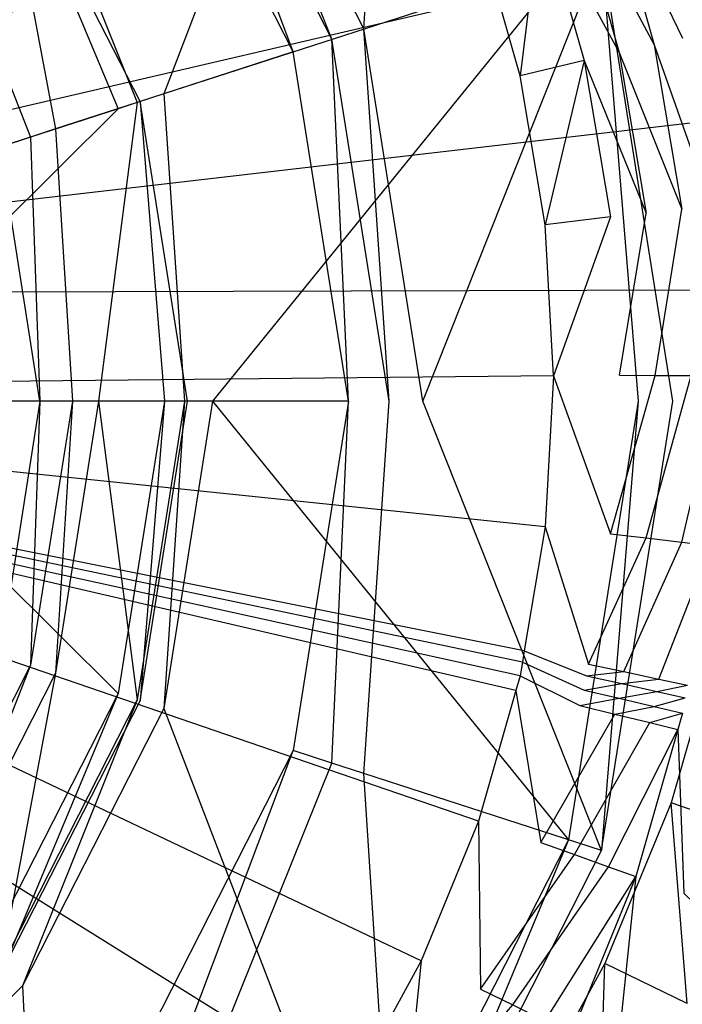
# Model space of a CAD drawing. Extents: x 0 to 0.54, y -0.45 to 0.
# Tile 19 of 38: x 0.287 to 0.3, y -0.212 to -0.191. Entities that reach past the tile are written whole.
import ezdxf

# ---------------------------------------------------------------- set-up
doc = ezdxf.new("R2010")
doc.units = 0
for name, color, linetype in [('L1_ABLAUF60_ONOVO_1___REPLACEMT', 7, 'CONTINUOUS'), ('L2_ABLAUF60_ONOVO_2___REPLACEMT', 7, 'CONTINUOUS'), ('L3_WT_416055_0___REPLACEMTFOREM', 7, 'CONTINUOUS')]:
    doc.layers.add(name, color=color, linetype=linetype)

msp = doc.modelspace()

# ---------------------------------------------------------------- linework, layer by layer
at = {"layer": 'L1_ABLAUF60_ONOVO_1___REPLACEMT', "color": 8}
for points, invisible_edges in [([(0.288866, -0.185656, 0.051747), (0.27, -0.199363, 0.051747), (0.283707, -0.180496, 0.051747), (0.288866, -0.185656, 0.051747)], 14), ([(0.29427, -0.181729, 0.056066), (0.293634, -0.191684, 0.052259), (0.290104, -0.184756, 0.052259), (0.29427, -0.181729, 0.056066)], 13), ([(0.293634, -0.191684, 0.052259), (0.29427, -0.181729, 0.056066), (0.298532, -0.190092, 0.056066), (0.293634, -0.191684, 0.052259)], 14), ([(0.28951, -0.193024, 0.054972), (0.293694, -0.182148, 0.056747), (0.286596, -0.187305, 0.054972), (0.28951, -0.193024, 0.054972)], 13), ([(0.293694, -0.182148, 0.056747), (0.28951, -0.193024, 0.054972), (0.297854, -0.190313, 0.056747), (0.293694, -0.182148, 0.056747)], 14), ([(0.290104, -0.184756, 0.052259), (0.292976, -0.191898, 0.051747), (0.289544, -0.185163, 0.051747), (0.290104, -0.184756, 0.052259)], 13), ([(0.292976, -0.191898, 0.051747), (0.290104, -0.184756, 0.052259), (0.293634, -0.191684, 0.052259), (0.292976, -0.191898, 0.051747)], 14), ([(0.289544, -0.185163, 0.051747), (0.292179, -0.192157, 0.051747), (0.288866, -0.185656, 0.051747), (0.289544, -0.185163, 0.051747)], 13), ([(0.292179, -0.192157, 0.051747), (0.289544, -0.185163, 0.051747), (0.292976, -0.191898, 0.051747), (0.292179, -0.192157, 0.051747)], 14), ([(0.292179, -0.192157, 0.051747), (0.27, -0.199363, 0.051747), (0.288866, -0.185656, 0.051747), (0.292179, -0.192157, 0.051747)], 14), ([(0.288962, -0.193202, 0.054972), (0.286596, -0.187305, 0.054972), (0.28613, -0.187644, 0.054972), (0.288962, -0.193202, 0.054972)], 13), ([(0.286596, -0.187305, 0.054972), (0.288962, -0.193202, 0.054972), (0.28951, -0.193024, 0.054972), (0.286596, -0.187305, 0.054972)], 14), ([(0.287277, -0.193749, 0.053629), (0.28613, -0.187644, 0.054972), (0.284697, -0.188685, 0.053629), (0.287277, -0.193749, 0.053629)], 13), ([(0.28613, -0.187644, 0.054972), (0.287277, -0.193749, 0.053629), (0.288962, -0.193202, 0.054972), (0.28613, -0.187644, 0.054972)], 14), ([(0.286764, -0.193916, 0.053219), (0.284697, -0.188685, 0.053629), (0.28426, -0.189002, 0.053219), (0.286764, -0.193916, 0.053219)], 13), ([(0.284697, -0.188685, 0.053629), (0.286764, -0.193916, 0.053219), (0.287277, -0.193749, 0.053629), (0.284697, -0.188685, 0.053629)], 14), ([(0.28426, -0.189002, 0.053219), (0.286127, -0.194123, 0.053219), (0.286764, -0.193916, 0.053219), (0.28426, -0.189002, 0.053219)], 14), ([(0.298532, -0.190092, 0.056066), (0.29485, -0.199363, 0.052259), (0.293634, -0.191684, 0.052259), (0.298532, -0.190092, 0.056066)], 13), ([(0.29485, -0.199363, 0.052259), (0.298532, -0.190092, 0.056066), (0.3, -0.199363, 0.056066), (0.29485, -0.199363, 0.052259)], 14), ([(0.299287, -0.199363, 0.056747), (0.298532, -0.190092, 0.056747), (0.297854, -0.190313, 0.056747), (0.299287, -0.199363, 0.056747)], 13), ([(0.298532, -0.190092, 0.056747), (0.299287, -0.199363, 0.056747), (0.3, -0.199363, 0.056747), (0.298532, -0.190092, 0.056747)], 14), ([(0.298532, -0.190092, 0.056066), (0.3, -0.199363, 0.056747), (0.3, -0.199363, 0.056066), (0.298532, -0.190092, 0.056066)], 13), ([(0.3, -0.199363, 0.056747), (0.298532, -0.190092, 0.056066), (0.298532, -0.190092, 0.056747), (0.3, -0.199363, 0.056747)], 14), ([(0.290514, -0.199363, 0.054972), (0.297854, -0.190313, 0.056747), (0.28951, -0.193024, 0.054972), (0.290514, -0.199363, 0.054972)], 13), ([(0.297854, -0.190313, 0.056747), (0.290514, -0.199363, 0.054972), (0.299287, -0.199363, 0.056747), (0.297854, -0.190313, 0.056747)], 14), ([(0.293634, -0.191684, 0.052259), (0.294158, -0.199363, 0.051747), (0.292976, -0.191898, 0.051747), (0.293634, -0.191684, 0.052259)], 13), ([(0.294158, -0.199363, 0.051747), (0.293634, -0.191684, 0.052259), (0.29485, -0.199363, 0.052259), (0.294158, -0.199363, 0.051747)], 14), ([(0.292976, -0.191898, 0.051747), (0.29332, -0.199363, 0.051747), (0.292179, -0.192157, 0.051747), (0.292976, -0.191898, 0.051747)], 13), ([(0.29332, -0.199363, 0.051747), (0.292976, -0.191898, 0.051747), (0.294158, -0.199363, 0.051747), (0.29332, -0.199363, 0.051747)], 14), ([(0.29332, -0.199363, 0.051747), (0.27, -0.199363, 0.051747), (0.292179, -0.192157, 0.051747), (0.29332, -0.199363, 0.051747)], 14), ([(0.289938, -0.199363, 0.054972), (0.28951, -0.193024, 0.054972), (0.288962, -0.193202, 0.054972), (0.289938, -0.199363, 0.054972)], 13), ([(0.28951, -0.193024, 0.054972), (0.289938, -0.199363, 0.054972), (0.290514, -0.199363, 0.054972), (0.28951, -0.193024, 0.054972)], 14), ([(0.288167, -0.199363, 0.053629), (0.288962, -0.193202, 0.054972), (0.287277, -0.193749, 0.053629), (0.288167, -0.199363, 0.053629)], 13), ([(0.288962, -0.193202, 0.054972), (0.288167, -0.199363, 0.053629), (0.289938, -0.199363, 0.054972), (0.288962, -0.193202, 0.054972)], 14), ([(0.287627, -0.199363, 0.053219), (0.287277, -0.193749, 0.053629), (0.286764, -0.193916, 0.053219), (0.287627, -0.199363, 0.053219)], 13), ([(0.287277, -0.193749, 0.053629), (0.287627, -0.199363, 0.053219), (0.288167, -0.199363, 0.053629), (0.287277, -0.193749, 0.053629)], 14), ([(0.286957, -0.199363, 0.053219), (0.286764, -0.193916, 0.053219), (0.286127, -0.194123, 0.053219), (0.286957, -0.199363, 0.053219)], 13), ([(0.286764, -0.193916, 0.053219), (0.286957, -0.199363, 0.053219), (0.287627, -0.199363, 0.053219), (0.286764, -0.193916, 0.053219)], 14), ([(0.286957, -0.199363, 0.053219), (0.286127, -0.194123, 0.053219), (0.27, -0.199363, 0.053219), (0.286957, -0.199363, 0.053219)], 14), ([(0.288866, -0.21307, 0.051747), (0.283707, -0.218229, 0.051747), (0.27, -0.199363, 0.051747), (0.288866, -0.21307, 0.051747)], 14), ([(0.29332, -0.199363, 0.051747), (0.292179, -0.206569, 0.051747), (0.27, -0.199363, 0.051747), (0.29332, -0.199363, 0.051747)], 14), ([(0.292179, -0.206569, 0.051747), (0.288866, -0.21307, 0.051747), (0.27, -0.199363, 0.051747), (0.292179, -0.206569, 0.051747)], 14), ([(0.286957, -0.199363, 0.053219), (0.27, -0.199363, 0.053219), (0.286127, -0.204603, 0.053219), (0.286957, -0.199363, 0.053219)], 14), ([(0.286764, -0.20481, 0.053219), (0.286957, -0.199363, 0.053219), (0.286127, -0.204603, 0.053219), (0.286764, -0.20481, 0.053219)], 13), ([(0.286957, -0.199363, 0.053219), (0.286764, -0.20481, 0.053219), (0.287627, -0.199363, 0.053219), (0.286957, -0.199363, 0.053219)], 14), ([(0.287277, -0.204977, 0.053629), (0.287627, -0.199363, 0.053219), (0.286764, -0.20481, 0.053219), (0.287277, -0.204977, 0.053629)], 13), ([(0.288962, -0.205524, 0.054972), (0.288167, -0.199363, 0.053629), (0.287277, -0.204977, 0.053629), (0.288962, -0.205524, 0.054972)], 13), ([(0.287627, -0.199363, 0.053219), (0.287277, -0.204977, 0.053629), (0.288167, -0.199363, 0.053629), (0.287627, -0.199363, 0.053219)], 14), ([(0.288167, -0.199363, 0.053629), (0.288962, -0.205524, 0.054972), (0.289938, -0.199363, 0.054972), (0.288167, -0.199363, 0.053629)], 14), ([(0.28951, -0.205702, 0.054972), (0.289938, -0.199363, 0.054972), (0.288962, -0.205524, 0.054972), (0.28951, -0.205702, 0.054972)], 13), ([(0.289938, -0.199363, 0.054972), (0.28951, -0.205702, 0.054972), (0.290514, -0.199363, 0.054972), (0.289938, -0.199363, 0.054972)], 14), ([(0.297854, -0.208413, 0.056747), (0.290514, -0.199363, 0.054972), (0.28951, -0.205702, 0.054972), (0.297854, -0.208413, 0.056747)], 13), ([(0.290514, -0.199363, 0.054972), (0.297854, -0.208413, 0.056747), (0.299287, -0.199363, 0.056747), (0.290514, -0.199363, 0.054972)], 14), ([(0.29332, -0.199363, 0.051747), (0.292976, -0.206828, 0.051747), (0.292179, -0.206569, 0.051747), (0.29332, -0.199363, 0.051747)], 13), ([(0.294158, -0.199363, 0.051747), (0.293634, -0.207042, 0.052259), (0.292976, -0.206828, 0.051747), (0.294158, -0.199363, 0.051747)], 13), ([(0.292976, -0.206828, 0.051747), (0.29332, -0.199363, 0.051747), (0.294158, -0.199363, 0.051747), (0.292976, -0.206828, 0.051747)], 14), ([(0.293634, -0.207042, 0.052259), (0.294158, -0.199363, 0.051747), (0.29485, -0.199363, 0.052259), (0.293634, -0.207042, 0.052259)], 14), ([(0.29485, -0.199363, 0.052259), (0.298532, -0.208633, 0.056066), (0.293634, -0.207042, 0.052259), (0.29485, -0.199363, 0.052259)], 13), ([(0.298532, -0.208633, 0.056066), (0.29485, -0.199363, 0.052259), (0.3, -0.199363, 0.056066), (0.298532, -0.208633, 0.056066)], 14), ([(0.298532, -0.208633, 0.056747), (0.299287, -0.199363, 0.056747), (0.297854, -0.208413, 0.056747), (0.298532, -0.208633, 0.056747)], 13), ([(0.299287, -0.199363, 0.056747), (0.298532, -0.208633, 0.056747), (0.3, -0.199363, 0.056747), (0.299287, -0.199363, 0.056747)], 14), ([(0.3, -0.199363, 0.056066), (0.298532, -0.208633, 0.056747), (0.298532, -0.208633, 0.056066), (0.3, -0.199363, 0.056066)], 13), ([(0.298532, -0.208633, 0.056747), (0.3, -0.199363, 0.056066), (0.3, -0.199363, 0.056747), (0.298532, -0.208633, 0.056747)], 14), ([(0.286127, -0.204603, 0.053219), (0.28426, -0.209724, 0.053219), (0.286764, -0.20481, 0.053219), (0.286127, -0.204603, 0.053219)], 14), ([(0.284697, -0.210041, 0.053629), (0.286764, -0.20481, 0.053219), (0.28426, -0.209724, 0.053219), (0.284697, -0.210041, 0.053629)], 13), ([(0.286764, -0.20481, 0.053219), (0.284697, -0.210041, 0.053629), (0.287277, -0.204977, 0.053629), (0.286764, -0.20481, 0.053219)], 14), ([(0.28613, -0.211082, 0.054972), (0.287277, -0.204977, 0.053629), (0.284697, -0.210041, 0.053629), (0.28613, -0.211082, 0.054972)], 13), ([(0.287277, -0.204977, 0.053629), (0.28613, -0.211082, 0.054972), (0.288962, -0.205524, 0.054972), (0.287277, -0.204977, 0.053629)], 14), ([(0.286596, -0.211421, 0.054972), (0.288962, -0.205524, 0.054972), (0.28613, -0.211082, 0.054972), (0.286596, -0.211421, 0.054972)], 13), ([(0.288962, -0.205524, 0.054972), (0.286596, -0.211421, 0.054972), (0.28951, -0.205702, 0.054972), (0.288962, -0.205524, 0.054972)], 14), ([(0.293694, -0.216578, 0.056747), (0.28951, -0.205702, 0.054972), (0.286596, -0.211421, 0.054972), (0.293694, -0.216578, 0.056747)], 13), ([(0.28951, -0.205702, 0.054972), (0.293694, -0.216578, 0.056747), (0.297854, -0.208413, 0.056747), (0.28951, -0.205702, 0.054972)], 14), ([(0.292179, -0.206569, 0.051747), (0.289544, -0.213563, 0.051747), (0.288866, -0.21307, 0.051747), (0.292179, -0.206569, 0.051747)], 13), ([(0.289544, -0.213563, 0.051747), (0.292179, -0.206569, 0.051747), (0.292976, -0.206828, 0.051747), (0.289544, -0.213563, 0.051747)], 14), ([(0.292976, -0.206828, 0.051747), (0.290104, -0.21397, 0.052259), (0.289544, -0.213563, 0.051747), (0.292976, -0.206828, 0.051747)], 13), ([(0.290104, -0.21397, 0.052259), (0.292976, -0.206828, 0.051747), (0.293634, -0.207042, 0.052259), (0.290104, -0.21397, 0.052259)], 14), ([(0.293634, -0.207042, 0.052259), (0.29427, -0.216997, 0.056066), (0.290104, -0.21397, 0.052259), (0.293634, -0.207042, 0.052259)], 13), ([(0.29427, -0.216997, 0.056066), (0.293634, -0.207042, 0.052259), (0.298532, -0.208633, 0.056066), (0.29427, -0.216997, 0.056066)], 14), ([(0.29427, -0.216997, 0.056747), (0.297854, -0.208413, 0.056747), (0.293694, -0.216578, 0.056747), (0.29427, -0.216997, 0.056747)], 13), ([(0.297854, -0.208413, 0.056747), (0.29427, -0.216997, 0.056747), (0.298532, -0.208633, 0.056747), (0.297854, -0.208413, 0.056747)], 14), ([(0.298532, -0.208633, 0.056066), (0.29427, -0.216997, 0.056747), (0.29427, -0.216997, 0.056066), (0.298532, -0.208633, 0.056066)], 13), ([(0.29427, -0.216997, 0.056747), (0.298532, -0.208633, 0.056066), (0.298532, -0.208633, 0.056747), (0.29427, -0.216997, 0.056747)], 14), ([(0.28613, -0.211082, 0.054972), (0.282058, -0.215959, 0.054972), (0.286596, -0.211421, 0.054972), (0.28613, -0.211082, 0.054972)], 14), ([(0.287214, -0.223057, 0.056747), (0.286596, -0.211421, 0.054972), (0.282058, -0.215959, 0.054972), (0.287214, -0.223057, 0.056747)], 13), ([(0.286596, -0.211421, 0.054972), (0.287214, -0.223057, 0.056747), (0.293694, -0.216578, 0.056747), (0.286596, -0.211421, 0.054972)], 14)]:
    msp.add_3dface(points, dxfattribs=dict(at, invisible_edges=invisible_edges))
at = {"layer": 'L2_ABLAUF60_ONOVO_2___REPLACEMT', "color": 8}
for points, invisible_edges in [([(0.288568, -0.19333, 0.055769), (0.28618, -0.187607, 0.05569), (0.285795, -0.187887, 0.055769), (0.288568, -0.19333, 0.055769)], 13), ([(0.28618, -0.187607, 0.05569), (0.288568, -0.19333, 0.055769), (0.289021, -0.193183, 0.05569), (0.28618, -0.187607, 0.05569)], 14), ([(0.28618, -0.187607, 0.055065), (0.289021, -0.193183, 0.05569), (0.289021, -0.193183, 0.055065), (0.28618, -0.187607, 0.055065)], 13), ([(0.289021, -0.193183, 0.05569), (0.28618, -0.187607, 0.055065), (0.28618, -0.187607, 0.05569), (0.289021, -0.193183, 0.05569)], 14), ([(0.285795, -0.187887, 0.055769), (0.281892, -0.195499, 0.056935), (0.288568, -0.19333, 0.055769), (0.285795, -0.187887, 0.055769)], 14), ([(0.282504, -0.199363, 0.056935), (0.288568, -0.19333, 0.055769), (0.281892, -0.195499, 0.056935), (0.282504, -0.199363, 0.056935)], 13), ([(0.288568, -0.19333, 0.055769), (0.282504, -0.199363, 0.056935), (0.289523, -0.199363, 0.055769), (0.288568, -0.19333, 0.055769)], 14), ([(0.289523, -0.199363, 0.055769), (0.289021, -0.193183, 0.05569), (0.288568, -0.19333, 0.055769), (0.289523, -0.199363, 0.055769)], 13), ([(0.289021, -0.193183, 0.05569), (0.289523, -0.199363, 0.055769), (0.29, -0.199363, 0.05569), (0.289021, -0.193183, 0.05569)], 14), ([(0.289021, -0.193183, 0.055065), (0.29, -0.199363, 0.05569), (0.29, -0.199363, 0.055065), (0.289021, -0.193183, 0.055065)], 13), ([(0.29, -0.199363, 0.05569), (0.289021, -0.193183, 0.055065), (0.289021, -0.193183, 0.05569), (0.29, -0.199363, 0.05569)], 14), ([(0.288568, -0.205396, 0.055769), (0.282504, -0.199363, 0.056935), (0.281892, -0.203227, 0.056935), (0.288568, -0.205396, 0.055769)], 13), ([(0.282504, -0.199363, 0.056935), (0.288568, -0.205396, 0.055769), (0.289523, -0.199363, 0.055769), (0.282504, -0.199363, 0.056935)], 14), ([(0.289021, -0.205543, 0.05569), (0.289523, -0.199363, 0.055769), (0.288568, -0.205396, 0.055769), (0.289021, -0.205543, 0.05569)], 13), ([(0.289523, -0.199363, 0.055769), (0.289021, -0.205543, 0.05569), (0.29, -0.199363, 0.05569), (0.289523, -0.199363, 0.055769)], 14), ([(0.29, -0.199363, 0.055065), (0.289021, -0.205543, 0.05569), (0.289021, -0.205543, 0.055065), (0.29, -0.199363, 0.055065)], 13), ([(0.289021, -0.205543, 0.05569), (0.29, -0.199363, 0.055065), (0.29, -0.199363, 0.05569), (0.289021, -0.205543, 0.05569)], 14), ([(0.281892, -0.203227, 0.056935), (0.285795, -0.210839, 0.055769), (0.288568, -0.205396, 0.055769), (0.281892, -0.203227, 0.056935)], 14), ([(0.28618, -0.211119, 0.05569), (0.288568, -0.205396, 0.055769), (0.285795, -0.210839, 0.055769), (0.28618, -0.211119, 0.05569)], 13), ([(0.288568, -0.205396, 0.055769), (0.28618, -0.211119, 0.05569), (0.289021, -0.205543, 0.05569), (0.288568, -0.205396, 0.055769)], 14), ([(0.289021, -0.205543, 0.055065), (0.28618, -0.211119, 0.05569), (0.28618, -0.211119, 0.055065), (0.289021, -0.205543, 0.055065)], 13), ([(0.28618, -0.211119, 0.05569), (0.289021, -0.205543, 0.055065), (0.289021, -0.205543, 0.05569), (0.28618, -0.211119, 0.05569)], 14)]:
    msp.add_3dface(points, dxfattribs=dict(at, invisible_edges=invisible_edges))
at = {"layer": 'L3_WT_416055_0___REPLACEMTFOREM', "color": 8}
for points, invisible_edges in [([(0.286953, -0.169935, 0.000008), (0.27004, -0.197154, 0.000039), (0.283842, -0.168194, 0.000006), (0.286953, -0.169935, 0.000008)], 14), ([(0.289851, -0.172017, 0.00001), (0.27004, -0.197154, 0.000039), (0.286953, -0.169935, 0.000008), (0.289851, -0.172017, 0.00001)], 14), ([(0.2925, -0.174414, 0.000013), (0.27004, -0.197154, 0.000039), (0.289851, -0.172017, 0.00001), (0.2925, -0.174414, 0.000013)], 14), ([(0.294866, -0.177095, 0.000016), (0.27004, -0.197154, 0.000039), (0.2925, -0.174414, 0.000013), (0.294866, -0.177095, 0.000016)], 14), ([(0.287174, -0.177097, 0.051747), (0.284655, -0.175292, 0.051747), (0.27, -0.199116, 0.051747), (0.287174, -0.177097, 0.051747)], 14), ([(0.296921, -0.180027, 0.000019), (0.27004, -0.197154, 0.000039), (0.294866, -0.177095, 0.000016), (0.296921, -0.180027, 0.000019)], 14), ([(0.289477, -0.179175, 0.051747), (0.287174, -0.177097, 0.051747), (0.27, -0.199116, 0.051747), (0.289477, -0.179175, 0.051747)], 14), ([(0.291536, -0.1815, 0.051747), (0.289477, -0.179175, 0.051747), (0.27, -0.199116, 0.051747), (0.291536, -0.1815, 0.051747)], 14), ([(0.298637, -0.183172, 0.000023), (0.27004, -0.197154, 0.000039), (0.296921, -0.180027, 0.000019), (0.298637, -0.183172, 0.000023)], 14), ([(0.293323, -0.184044, 0.051747), (0.291536, -0.1815, 0.051747), (0.27, -0.199116, 0.051747), (0.293323, -0.184044, 0.051747)], 14), ([(0.299994, -0.186492, 0.000027), (0.27004, -0.197154, 0.000039), (0.298637, -0.183172, 0.000023), (0.299994, -0.186492, 0.000027)], 14), ([(0.294817, -0.186774, 0.051747), (0.293323, -0.184044, 0.051747), (0.27, -0.199116, 0.051747), (0.294817, -0.186774, 0.051747)], 14), ([(0.393578, -0.195716, 0.063885), (0.388363, -0.185055, 0.063885), (0.298856, -0.1848, 0.056747), (0.393578, -0.195716, 0.063885)], 14), ([(0.393578, -0.195716, 0.063885), (0.298856, -0.1848, 0.056747), (0.30023, -0.18815, 0.056747), (0.393578, -0.195716, 0.063885)], 14), ([(0.300974, -0.189944, 0.000031), (0.27004, -0.197154, 0.000039), (0.299994, -0.186492, 0.000027), (0.300974, -0.189944, 0.000031)], 14), ([(0.295999, -0.189655, 0.051747), (0.294817, -0.186774, 0.051747), (0.27, -0.199116, 0.051747), (0.295999, -0.189655, 0.051747)], 14), ([(0.300205, -0.191877, 0.056747), (0.30023, -0.18815, 0.056747), (0.299243, -0.188507, 0.056747), (0.300205, -0.191877, 0.056747)], 13), ([(0.298676, -0.188705, 0.055305), (0.300205, -0.191877, 0.056747), (0.299243, -0.188507, 0.056747), (0.298676, -0.188705, 0.055305)], 14), ([(0.297978, -0.188949, 0.053526), (0.29962, -0.19201, 0.055305), (0.298676, -0.188705, 0.055305), (0.297978, -0.188949, 0.053526)], 14), ([(0.300205, -0.191877, 0.056747), (0.298676, -0.188705, 0.055305), (0.29962, -0.19201, 0.055305), (0.300205, -0.191877, 0.056747)], 13), ([(0.297279, -0.189193, 0.051747), (0.298898, -0.192174, 0.053526), (0.297978, -0.188949, 0.053526), (0.297279, -0.189193, 0.051747)], 14), ([(0.29962, -0.19201, 0.055305), (0.297978, -0.188949, 0.053526), (0.298898, -0.192174, 0.053526), (0.29962, -0.19201, 0.055305)], 13), ([(0.296855, -0.192652, 0.051747), (0.297279, -0.189193, 0.051747), (0.295999, -0.189655, 0.051747), (0.296855, -0.192652, 0.051747)], 13), ([(0.297279, -0.189193, 0.051747), (0.296855, -0.192652, 0.051747), (0.298176, -0.192337, 0.051747), (0.297279, -0.189193, 0.051747)], 14), ([(0.298898, -0.192174, 0.053526), (0.297279, -0.189193, 0.051747), (0.298176, -0.192337, 0.051747), (0.298898, -0.192174, 0.053526)], 13), ([(0.296855, -0.192652, 0.051747), (0.295999, -0.189655, 0.051747), (0.27, -0.199116, 0.051747), (0.296855, -0.192652, 0.051747)], 14), ([(0.301565, -0.193486, 0.000035), (0.27004, -0.197154, 0.000039), (0.300974, -0.189944, 0.000031), (0.301565, -0.193486, 0.000035)], 14), ([(0.29962, -0.19201, 0.055305), (0.300787, -0.195336, 0.056747), (0.300205, -0.191877, 0.056747), (0.29962, -0.19201, 0.055305)], 14), ([(0.298898, -0.192174, 0.053526), (0.30019, -0.195401, 0.055305), (0.29962, -0.19201, 0.055305), (0.298898, -0.192174, 0.053526)], 14), ([(0.300787, -0.195336, 0.056747), (0.29962, -0.19201, 0.055305), (0.30019, -0.195401, 0.055305), (0.300787, -0.195336, 0.056747)], 13), ([(0.298176, -0.192337, 0.051747), (0.299455, -0.195482, 0.053526), (0.298898, -0.192174, 0.053526), (0.298176, -0.192337, 0.051747)], 14), ([(0.30019, -0.195401, 0.055305), (0.298898, -0.192174, 0.053526), (0.299455, -0.195482, 0.053526), (0.30019, -0.195401, 0.055305)], 13), ([(0.297372, -0.195726, 0.051747), (0.298176, -0.192337, 0.051747), (0.296855, -0.192652, 0.051747), (0.297372, -0.195726, 0.051747)], 13), ([(0.298176, -0.192337, 0.051747), (0.297372, -0.195726, 0.051747), (0.298719, -0.195563, 0.051747), (0.298176, -0.192337, 0.051747)], 14), ([(0.299455, -0.195482, 0.053526), (0.298176, -0.192337, 0.051747), (0.298719, -0.195563, 0.051747), (0.299455, -0.195482, 0.053526)], 13), ([(0.297372, -0.195726, 0.051747), (0.296855, -0.192652, 0.051747), (0.27, -0.199116, 0.051747), (0.297372, -0.195726, 0.051747)], 14), ([(0.301759, -0.197072, 0.000039), (0.27004, -0.197154, 0.000039), (0.301565, -0.193486, 0.000035), (0.301759, -0.197072, 0.000039)], 14), ([(0.300381, -0.198836, 0.055305), (0.300787, -0.195336, 0.056747), (0.30019, -0.195401, 0.055305), (0.300381, -0.198836, 0.055305)], 14), ([(0.297545, -0.19884, 0.051747), (0.298719, -0.195563, 0.051747), (0.297372, -0.195726, 0.051747), (0.297545, -0.19884, 0.051747)], 13), ([(0.298719, -0.195563, 0.051747), (0.297545, -0.19884, 0.051747), (0.298901, -0.19883, 0.051747), (0.298719, -0.195563, 0.051747)], 14), ([(0.298901, -0.19883, 0.051747), (0.299455, -0.195482, 0.053526), (0.298719, -0.195563, 0.051747), (0.298901, -0.19883, 0.051747)], 14), ([(0.299455, -0.195482, 0.053526), (0.298901, -0.19883, 0.051747), (0.299641, -0.198833, 0.053526), (0.299455, -0.195482, 0.053526)], 13), ([(0.299641, -0.198833, 0.053526), (0.30019, -0.195401, 0.055305), (0.299455, -0.195482, 0.053526), (0.299641, -0.198833, 0.053526)], 14), ([(0.30019, -0.195401, 0.055305), (0.299641, -0.198833, 0.053526), (0.300381, -0.198836, 0.055305), (0.30019, -0.195401, 0.055305)], 13), ([(0.297545, -0.19884, 0.051747), (0.297372, -0.195726, 0.051747), (0.27, -0.199116, 0.051747), (0.297545, -0.19884, 0.051747)], 14), ([(0.301759, -0.197072, 0.000039), (0.301555, -0.200657, 0.000043), (0.27004, -0.197154, 0.000039), (0.301759, -0.197072, 0.000039)], 14), ([(0.301004, -0.203906, 0.000047), (0.300954, -0.204197, 0.000047), (0.27004, -0.197154, 0.000039), (0.301004, -0.203906, 0.000047)], 14), ([(0.299965, -0.207646, 0.000051), (0.298599, -0.210962, 0.000055), (0.27004, -0.197154, 0.000039), (0.299965, -0.207646, 0.000051)], 14), ([(0.292438, -0.219703, 0.000065), (0.289783, -0.222093, 0.000067), (0.27004, -0.197154, 0.000039), (0.292438, -0.219703, 0.000065)], 14), ([(0.298599, -0.210962, 0.000055), (0.296875, -0.214103, 0.000058), (0.27004, -0.197154, 0.000039), (0.298599, -0.210962, 0.000055)], 14), ([(0.301555, -0.200657, 0.000043), (0.301004, -0.203906, 0.000047), (0.27004, -0.197154, 0.000039), (0.301555, -0.200657, 0.000043)], 14), ([(0.286879, -0.224167, 0.00007), (0.283764, -0.2259, 0.000072), (0.27004, -0.197154, 0.000039), (0.286879, -0.224167, 0.00007)], 14), ([(0.294812, -0.217029, 0.000062), (0.292438, -0.219703, 0.000065), (0.27004, -0.197154, 0.000039), (0.294812, -0.217029, 0.000062)], 14), ([(0.300954, -0.204197, 0.000047), (0.299965, -0.207646, 0.000051), (0.27004, -0.197154, 0.000039), (0.300954, -0.204197, 0.000047)], 14), ([(0.289783, -0.222093, 0.000067), (0.286879, -0.224167, 0.00007), (0.27004, -0.197154, 0.000039), (0.289783, -0.222093, 0.000067)], 14), ([(0.296875, -0.214103, 0.000058), (0.294812, -0.217029, 0.000062), (0.27004, -0.197154, 0.000039), (0.296875, -0.214103, 0.000058)], 14), ([(0.297545, -0.19884, 0.051747), (0.27, -0.199116, 0.051747), (0.297372, -0.201954, 0.051747), (0.297545, -0.19884, 0.051747)], 14), ([(0.298719, -0.202097, 0.051747), (0.297545, -0.19884, 0.051747), (0.297372, -0.201954, 0.051747), (0.298719, -0.202097, 0.051747)], 13), ([(0.297545, -0.19884, 0.051747), (0.298719, -0.202097, 0.051747), (0.298901, -0.19883, 0.051747), (0.297545, -0.19884, 0.051747)], 14), ([(0.298719, -0.202097, 0.051747), (0.299641, -0.198833, 0.053526), (0.298901, -0.19883, 0.051747), (0.298719, -0.202097, 0.051747)], 14), ([(0.299641, -0.198833, 0.053526), (0.298719, -0.202097, 0.051747), (0.299455, -0.202184, 0.053526), (0.299641, -0.198833, 0.053526)], 13), ([(0.299455, -0.202184, 0.053526), (0.300381, -0.198836, 0.055305), (0.299641, -0.198833, 0.053526), (0.299455, -0.202184, 0.053526)], 14), ([(0.300381, -0.198836, 0.055305), (0.299455, -0.202184, 0.053526), (0.30019, -0.20227, 0.055305), (0.300381, -0.198836, 0.055305)], 13), ([(0.30019, -0.20227, 0.055305), (0.300981, -0.198838, 0.056747), (0.300381, -0.198836, 0.055305), (0.30019, -0.20227, 0.055305)], 14), ([(0.300981, -0.198838, 0.056747), (0.30019, -0.20227, 0.055305), (0.300787, -0.20234, 0.056747), (0.300981, -0.198838, 0.056747)], 13), ([(0.287174, -0.220584, 0.051747), (0.27, -0.199116, 0.051747), (0.284655, -0.222388, 0.051747), (0.287174, -0.220584, 0.051747)], 14), ([(0.297372, -0.201954, 0.051747), (0.27, -0.199116, 0.051747), (0.296941, -0.204516, 0.051747), (0.297372, -0.201954, 0.051747)], 14), ([(0.296902, -0.204745, 0.051747), (0.27, -0.199116, 0.051747), (0.296855, -0.205029, 0.051747), (0.296902, -0.204745, 0.051747)], 14), ([(0.291536, -0.21618, 0.051747), (0.27, -0.199116, 0.051747), (0.289477, -0.218505, 0.051747), (0.291536, -0.21618, 0.051747)], 14), ([(0.296855, -0.205029, 0.051747), (0.27, -0.199116, 0.051747), (0.296768, -0.20533, 0.051747), (0.296855, -0.205029, 0.051747)], 14), ([(0.293323, -0.213636, 0.051747), (0.27, -0.199116, 0.051747), (0.291536, -0.21618, 0.051747), (0.293323, -0.213636, 0.051747)], 14), ([(0.289477, -0.218505, 0.051747), (0.27, -0.199116, 0.051747), (0.287174, -0.220584, 0.051747), (0.289477, -0.218505, 0.051747)], 14), ([(0.295999, -0.208026, 0.051747), (0.27, -0.199116, 0.051747), (0.294817, -0.210907, 0.051747), (0.295999, -0.208026, 0.051747)], 14), ([(0.294817, -0.210907, 0.051747), (0.27, -0.199116, 0.051747), (0.293323, -0.213636, 0.051747), (0.294817, -0.210907, 0.051747)], 14), ([(0.296768, -0.20533, 0.051747), (0.27, -0.199116, 0.051747), (0.295999, -0.208026, 0.051747), (0.296768, -0.20533, 0.051747)], 14), ([(0.296941, -0.204516, 0.051747), (0.27, -0.199116, 0.051747), (0.296902, -0.204745, 0.051747), (0.296941, -0.204516, 0.051747)], 14), ([(0.298267, -0.204785, 0.051747), (0.297372, -0.201954, 0.051747), (0.296941, -0.204516, 0.051747), (0.298267, -0.204785, 0.051747)], 13), ([(0.297372, -0.201954, 0.051747), (0.298267, -0.204785, 0.051747), (0.298719, -0.202097, 0.051747), (0.297372, -0.201954, 0.051747)], 14), ([(0.298267, -0.204785, 0.051747), (0.299455, -0.202184, 0.053526), (0.298719, -0.202097, 0.051747), (0.298267, -0.204785, 0.051747)], 14), ([(0.299455, -0.202184, 0.053526), (0.298267, -0.204785, 0.051747), (0.298991, -0.204941, 0.053526), (0.299455, -0.202184, 0.053526)], 13), ([(0.298991, -0.204941, 0.053526), (0.30019, -0.20227, 0.055305), (0.299455, -0.202184, 0.053526), (0.298991, -0.204941, 0.053526)], 14), ([(0.30019, -0.20227, 0.055305), (0.298991, -0.204941, 0.053526), (0.299715, -0.205096, 0.055305), (0.30019, -0.20227, 0.055305)], 13), ([(0.299715, -0.205096, 0.055305), (0.300787, -0.20234, 0.056747), (0.30019, -0.20227, 0.055305), (0.299715, -0.205096, 0.055305)], 14), ([(0.300787, -0.20234, 0.056747), (0.299715, -0.205096, 0.055305), (0.300302, -0.205222, 0.056747), (0.300787, -0.20234, 0.056747)], 13), ([(0.300954, -0.204197, 0.000047), (0.301742, -0.208277, 0.000052), (0.299965, -0.207646, 0.000051), (0.300954, -0.204197, 0.000047)], 13), ([(0.298226, -0.205026, 0.051747), (0.296941, -0.204516, 0.051747), (0.296902, -0.204745, 0.051747), (0.298226, -0.205026, 0.051747)], 13), ([(0.296941, -0.204516, 0.051747), (0.298226, -0.205026, 0.051747), (0.298267, -0.204785, 0.051747), (0.296941, -0.204516, 0.051747)], 14), ([(0.298176, -0.205323, 0.051747), (0.296902, -0.204745, 0.051747), (0.296855, -0.205029, 0.051747), (0.298176, -0.205323, 0.051747)], 13), ([(0.296902, -0.204745, 0.051747), (0.298176, -0.205323, 0.051747), (0.298226, -0.205026, 0.051747), (0.296902, -0.204745, 0.051747)], 14), ([(0.298226, -0.205026, 0.051747), (0.298991, -0.204941, 0.053526), (0.298267, -0.204785, 0.051747), (0.298226, -0.205026, 0.051747)], 14), ([(0.298086, -0.20564, 0.051747), (0.296855, -0.205029, 0.051747), (0.296768, -0.20533, 0.051747), (0.298086, -0.20564, 0.051747)], 13), ([(0.296855, -0.205029, 0.051747), (0.298086, -0.20564, 0.051747), (0.298176, -0.205323, 0.051747), (0.296855, -0.205029, 0.051747)], 14), ([(0.298176, -0.205323, 0.051747), (0.298949, -0.205187, 0.053526), (0.298226, -0.205026, 0.051747), (0.298176, -0.205323, 0.051747)], 14), ([(0.298991, -0.204941, 0.053526), (0.298226, -0.205026, 0.051747), (0.298949, -0.205187, 0.053526), (0.298991, -0.204941, 0.053526)], 13), ([(0.298949, -0.205187, 0.053526), (0.299715, -0.205096, 0.055305), (0.298991, -0.204941, 0.053526), (0.298949, -0.205187, 0.053526)], 14), ([(0.299715, -0.205096, 0.055305), (0.298949, -0.205187, 0.053526), (0.299672, -0.205349, 0.055305), (0.299715, -0.205096, 0.055305)], 13), ([(0.299672, -0.205349, 0.055305), (0.300302, -0.205222, 0.056747), (0.299715, -0.205096, 0.055305), (0.299672, -0.205349, 0.055305)], 14), ([(0.298086, -0.20564, 0.051747), (0.298898, -0.205492, 0.053526), (0.298176, -0.205323, 0.051747), (0.298086, -0.20564, 0.051747)], 14), ([(0.298949, -0.205187, 0.053526), (0.298176, -0.205323, 0.051747), (0.298898, -0.205492, 0.053526), (0.298949, -0.205187, 0.053526)], 13), ([(0.298898, -0.205492, 0.053526), (0.299672, -0.205349, 0.055305), (0.298949, -0.205187, 0.053526), (0.298898, -0.205492, 0.053526)], 14), ([(0.300302, -0.205222, 0.056747), (0.299672, -0.205349, 0.055305), (0.300258, -0.20548, 0.056747), (0.300302, -0.205222, 0.056747)], 13), ([(0.297279, -0.208468, 0.051747), (0.296768, -0.20533, 0.051747), (0.295999, -0.208026, 0.051747), (0.297279, -0.208468, 0.051747)], 13), ([(0.296768, -0.20533, 0.051747), (0.297279, -0.208468, 0.051747), (0.298086, -0.20564, 0.051747), (0.296768, -0.20533, 0.051747)], 14), ([(0.298898, -0.205492, 0.053526), (0.298086, -0.20564, 0.051747), (0.298805, -0.205817, 0.053526), (0.298898, -0.205492, 0.053526)], 13), ([(0.298805, -0.205817, 0.053526), (0.29962, -0.205661, 0.055305), (0.298898, -0.205492, 0.053526), (0.298805, -0.205817, 0.053526)], 14), ([(0.299672, -0.205349, 0.055305), (0.298898, -0.205492, 0.053526), (0.29962, -0.205661, 0.055305), (0.299672, -0.205349, 0.055305)], 13), ([(0.29962, -0.205661, 0.055305), (0.300258, -0.20548, 0.056747), (0.299672, -0.205349, 0.055305), (0.29962, -0.205661, 0.055305)], 14), ([(0.300258, -0.20548, 0.056747), (0.29962, -0.205661, 0.055305), (0.300205, -0.205798, 0.056747), (0.300258, -0.20548, 0.056747)], 13), ([(0.297279, -0.208468, 0.051747), (0.298805, -0.205817, 0.053526), (0.298086, -0.20564, 0.051747), (0.297279, -0.208468, 0.051747)], 14), ([(0.29962, -0.205661, 0.055305), (0.298805, -0.205817, 0.053526), (0.299525, -0.205994, 0.055305), (0.29962, -0.205661, 0.055305)], 13), ([(0.299525, -0.205994, 0.055305), (0.300205, -0.205798, 0.056747), (0.29962, -0.205661, 0.055305), (0.299525, -0.205994, 0.055305)], 14), ([(0.298805, -0.205817, 0.053526), (0.297279, -0.208468, 0.051747), (0.297978, -0.208717, 0.053526), (0.298805, -0.205817, 0.053526)], 13), ([(0.297978, -0.208717, 0.053526), (0.299525, -0.205994, 0.055305), (0.298805, -0.205817, 0.053526), (0.297978, -0.208717, 0.053526)], 14), ([(0.300205, -0.205798, 0.056747), (0.299525, -0.205994, 0.055305), (0.300108, -0.206138, 0.056747), (0.300205, -0.205798, 0.056747)], 13), ([(0.301124, -0.206376, 0.056747), (0.300205, -0.205798, 0.056747), (0.300108, -0.206138, 0.056747), (0.301124, -0.206376, 0.056747)], 13), ([(0.299525, -0.205994, 0.055305), (0.297978, -0.208717, 0.053526), (0.298676, -0.208967, 0.055305), (0.299525, -0.205994, 0.055305)], 13), ([(0.298676, -0.208967, 0.055305), (0.300108, -0.206138, 0.056747), (0.299525, -0.205994, 0.055305), (0.298676, -0.208967, 0.055305)], 14), ([(0.300108, -0.206138, 0.056747), (0.298676, -0.208967, 0.055305), (0.299243, -0.209169, 0.056747), (0.300108, -0.206138, 0.056747)], 13), ([(0.30023, -0.20951, 0.056747), (0.300108, -0.206138, 0.056747), (0.299243, -0.209169, 0.056747), (0.30023, -0.20951, 0.056747)], 13), ([(0.300108, -0.206138, 0.056747), (0.30023, -0.20951, 0.056747), (0.301124, -0.206376, 0.056747), (0.300108, -0.206138, 0.056747)], 14), ([(0.299965, -0.207646, 0.000051), (0.300295, -0.21179, 0.000056), (0.298599, -0.210962, 0.000055), (0.299965, -0.207646, 0.000051)], 13), ([(0.300295, -0.21179, 0.000056), (0.299965, -0.207646, 0.000051), (0.301742, -0.208277, 0.000052), (0.300295, -0.21179, 0.000056)], 14), ([(0.296039, -0.211491, 0.051747), (0.295999, -0.208026, 0.051747), (0.294817, -0.210907, 0.051747), (0.296039, -0.211491, 0.051747)], 13), ([(0.295999, -0.208026, 0.051747), (0.296039, -0.211491, 0.051747), (0.297279, -0.208468, 0.051747), (0.295999, -0.208026, 0.051747)], 14), ([(0.296039, -0.211491, 0.051747), (0.297978, -0.208717, 0.053526), (0.297279, -0.208468, 0.051747), (0.296039, -0.211491, 0.051747)], 14), ([(0.297978, -0.208717, 0.053526), (0.296039, -0.211491, 0.051747), (0.296706, -0.211818, 0.053526), (0.297978, -0.208717, 0.053526)], 13), ([(0.296706, -0.211818, 0.053526), (0.298676, -0.208967, 0.055305), (0.297978, -0.208717, 0.053526), (0.296706, -0.211818, 0.053526)], 14), ([(0.298676, -0.208967, 0.055305), (0.296706, -0.211818, 0.053526), (0.297373, -0.212145, 0.055305), (0.298676, -0.208967, 0.055305)], 13), ([(0.297373, -0.212145, 0.055305), (0.299243, -0.209169, 0.056747), (0.298676, -0.208967, 0.055305), (0.297373, -0.212145, 0.055305)], 14), ([(0.299243, -0.209169, 0.056747), (0.297373, -0.212145, 0.055305), (0.297913, -0.21241, 0.056747), (0.299243, -0.209169, 0.056747)], 13), ([(0.298856, -0.21286, 0.056747), (0.299243, -0.209169, 0.056747), (0.297913, -0.21241, 0.056747), (0.298856, -0.21286, 0.056747)], 13), ([(0.299243, -0.209169, 0.056747), (0.298856, -0.21286, 0.056747), (0.30023, -0.20951, 0.056747), (0.299243, -0.209169, 0.056747)], 14), ([(0.378817, -0.286392, 0.063885), (0.30023, -0.20951, 0.056747), (0.298856, -0.21286, 0.056747), (0.378817, -0.286392, 0.063885)], 14), ([(0.294471, -0.214355, 0.051747), (0.294817, -0.210907, 0.051747), (0.293323, -0.213636, 0.051747), (0.294471, -0.214355, 0.051747)], 13), ([(0.294817, -0.210907, 0.051747), (0.294471, -0.214355, 0.051747), (0.296039, -0.211491, 0.051747), (0.294817, -0.210907, 0.051747)], 14), ([(0.298599, -0.210962, 0.000055), (0.298468, -0.215117, 0.000059), (0.296875, -0.214103, 0.000058), (0.298599, -0.210962, 0.000055)], 13), ([(0.298468, -0.215117, 0.000059), (0.298599, -0.210962, 0.000055), (0.300295, -0.21179, 0.000056), (0.298468, -0.215117, 0.000059)], 14), ([(0.294471, -0.214355, 0.051747), (0.296706, -0.211818, 0.053526), (0.296039, -0.211491, 0.051747), (0.294471, -0.214355, 0.051747)], 14), ([(0.300534, -0.211906, 0.002154), (0.298468, -0.215117, 0.000059), (0.300295, -0.21179, 0.000056), (0.300534, -0.211906, 0.002154)], 14)]:
    msp.add_3dface(points, dxfattribs=dict(at, invisible_edges=invisible_edges))

doc.saveas('drawing.dxf')
